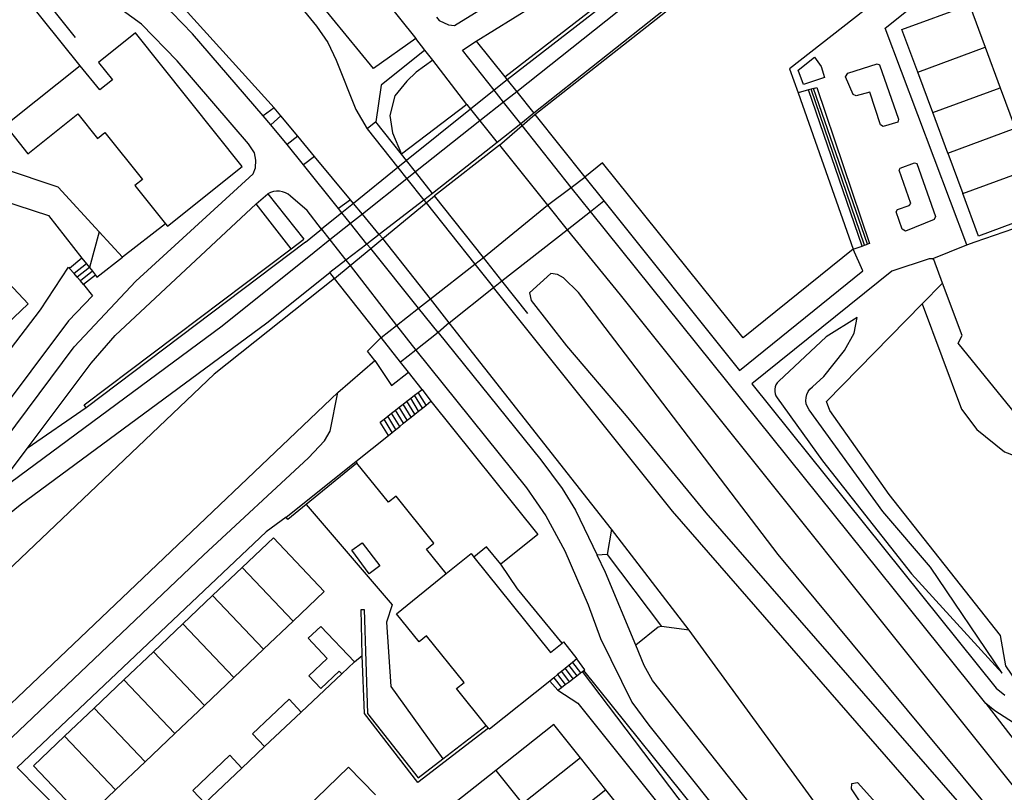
# Model space of a CAD drawing. Header units: metres. Extents: x 89795 to 94000, y 463250 to 466585.
# Tile 9 of 185: x 90829 to 90951, y 463372 to 463468. Entities that reach past the tile are written whole.
import ezdxf

# ---------------------------------------------------------------- set-up
doc = ezdxf.new("R2010")
doc.units = ezdxf.units.M
doc.layers.add('XXX_Background', color=3, linetype='Continuous')

msp = doc.modelspace()

# ---------------------------------------------------------------- linework, layer by layer
at = {"layer": 'XXX_Background'}
for points in [[(90892.86, 463456.56), (90935, 463489.73), (90947.71, 463500), (91000, 463541.97), (91047.44, 463579.9), (91054.41, 463577.01)], [(90833.04, 463522.12), (90850.76, 463500), (90877.98, 463466.05)], [(90880.59, 463468.72), (90880.92, 463468.29), (90882.09, 463467.75), (90882.81, 463467.68), (90890.18, 463472.25), (90902.41, 463478.05), (90904.29, 463479.23), (90924.89, 463495.24), (90927.18, 463496.77), (90928.96, 463497.49), (90934.83, 463499.24)], [(90885.55, 463465.71), (90892.42, 463469.98), (90904.3, 463475.55), (90908.22, 463478.21), (90928.42, 463493.75)], [(90889.11, 463461.25), (90929.06, 463492.18), (90928.33, 463493.08), (90928.71, 463493.38)], [(90928.71, 463493.38), (90929.65, 463492.06), (90889.39, 463460.9)], [(90928.42, 463493.75), (90929.16, 463494.32), (90930.51, 463494.27), (90930.99, 463493.93), (90931.3, 463493.17), (90931.29, 463492.48), (90930.83, 463491.36), (90890.59, 463459.4)], [(90846, 463488.39), (90852.01, 463484.22), (90865.58, 463467.58), (90867.02, 463465.57), (90868.07, 463463.35), (90870.51, 463457.18), (90871.92, 463454.77)], [(90933.74, 463489.24), (90892.73, 463456.72)], [(90815.4, 463400.99), (90816.25, 463401.91), (90835.32, 463427.55), (90843.03, 463435.72), (90857.68, 463449.14), (90857.98, 463449.91), (90858.03, 463450.86), (90857.86, 463451.75), (90857.11, 463452.91), (90848.18, 463463.25), (90843.76, 463467.83), (90840.12, 463470.47), (90833.97, 463474.35), (90829.02, 463478.15), (90824.24, 463482.08)], [(90877.98, 463466.05), (90872.71, 463462.29), (90857.36, 463481.09)], [(90944.26, 463477.61), (90924.67, 463462.27), (90925.73, 463459.27)], [(90860.32, 463457.39), (90849.49, 463469.32), (90842.59, 463476.41)], [(90858.95, 463456.38), (90850.12, 463466.64), (90847.52, 463469.28), (90842.3, 463473.49), (90839.33, 463475.45)], [(90946.78, 463440.26), (90936.62, 463467.33), (90942.2, 463471.85), (90949.96, 463474.71), (90953.84, 463470.02)], [(90836.1, 463462.65), (90828.98, 463471.56), (90830.33, 463472.64)], [(90830.33, 463472.64), (90835.48, 463466.19)], [(90940.68, 463461.85), (90938.7, 463467.16), (90947.13, 463470.27), (90949.08, 463464.96)], [(90846.75, 463442.91), (90846.99, 463442.61), (90856.33, 463450.08), (90843.01, 463466.76), (90838.38, 463463.05), (90840.11, 463460.88), (90838.53, 463459.62), (90836.1, 463462.65)], [(90879.13, 463464.61), (90877.98, 463466.05)], [(90887.78, 463459.6), (90883.84, 463464.59), (90885.55, 463465.71)], [(90885.55, 463465.71), (90889.11, 463461.25)], [(90879.13, 463464.61), (90873.69, 463460.21), (90872.99, 463455.63)], [(90880.11, 463463.34), (90879.13, 463464.61)], [(90940.68, 463461.85), (90949.08, 463464.96)], [(90949.08, 463464.96), (90950.95, 463459.9)], [(90836.1, 463462.65), (90827.69, 463455.94)], [(90880.11, 463463.34), (90878.04, 463461.85), (90876.87, 463460.72), (90875.39, 463458.89), (90874.76, 463456.43), (90875.1, 463454.27), (90876.19, 463451.6)], [(90884.36, 463457.81), (90880.11, 463463.34)], [(90927.77, 463463.7), (90928.62, 463462.56), (90929.03, 463461.17), (90926.39, 463460.3), (90925.75, 463462.1), (90927.77, 463463.7)], [(90931.96, 463461.7), (90935.61, 463462.87), (90935.9, 463462.75), (90938.26, 463455.97), (90938.18, 463455.58), (90936.37, 463455.04), (90936.04, 463455.27), (90934.68, 463459.34), (90932.98, 463458.87), (90932.61, 463459.07), (90931.65, 463461.27), (90931.96, 463461.7)], [(90942.55, 463456.8), (90940.68, 463461.85)], [(90889.39, 463460.9), (90887.78, 463459.6)], [(90889.11, 463461.25), (90889.39, 463460.9)], [(90889.39, 463460.9), (90890.59, 463459.4)], [(90887.78, 463459.6), (90884.83, 463457.22)], [(90888.96, 463458.11), (90887.78, 463459.6)], [(90890.59, 463459.4), (90888.96, 463458.11)], [(90890.59, 463459.4), (90892.73, 463456.72)], [(90927.04, 463459.63), (90925.73, 463459.27)], [(90925.73, 463459.27), (90932.62, 463439.74)], [(90927.36, 463459.73), (90927.04, 463459.63)], [(90933.74, 463440.13), (90927.04, 463459.63)], [(90927.65, 463459.82), (90927.36, 463459.73)], [(90934.02, 463440.22), (90927.36, 463459.73)], [(90927.65, 463459.82), (90928.08, 463459.94), (90934.65, 463440.44), (90934.38, 463440.35)], [(90934.38, 463440.35), (90927.65, 463459.82)], [(90942.55, 463456.8), (90950.95, 463459.9)], [(90950.95, 463459.9), (90952.82, 463454.84)], [(90884.36, 463457.81), (90876.19, 463451.6)], [(90884.36, 463457.81), (90884.83, 463457.22)], [(90888.96, 463458.11), (90886, 463455.76)], [(90891.1, 463455.41), (90888.96, 463458.11)], [(90827.69, 463455.94), (90826.75, 463455.19), (90829.55, 463451.66), (90835.79, 463456.64), (90838.24, 463453.57), (90839.18, 463454.32), (90843.86, 463448.45), (90842.92, 463447.7), (90846.75, 463442.91)], [(90860.32, 463457.39), (90858.95, 463456.38)], [(90859.89, 463455.26), (90858.95, 463456.38)], [(90861.13, 463456.41), (90859.89, 463455.26)], [(90861.13, 463456.41), (90860.32, 463457.39)], [(90863.28, 463453.83), (90861.13, 463456.41)], [(90884.83, 463457.22), (90876.84, 463450.79)], [(90884.83, 463457.22), (90886, 463455.76)], [(90892.73, 463456.72), (90891.1, 463455.41)], [(90891.28, 463455.19), (90892.86, 463456.56)], [(90892.86, 463456.56), (90899.12, 463448.73)], [(90944.42, 463451.74), (90942.55, 463456.8)], [(90861.94, 463452.81), (90859.89, 463455.26)], [(90872.99, 463455.63), (90871.92, 463454.77)], [(90876.19, 463451.6), (90872.99, 463455.63)], [(90886, 463455.76), (90877.96, 463449.38)], [(90886, 463455.76), (90888.16, 463453.06)], [(90891.1, 463455.41), (90888.16, 463453.06)], [(90888.43, 463452.72), (90891.28, 463455.19)], [(90891.28, 463455.19), (90891.1, 463455.41)], [(90897.4, 463447.45), (90891.28, 463455.19)], [(90871.92, 463454.77), (90875.77, 463449.93)], [(90944.42, 463451.74), (90952.82, 463454.84)], [(90863.28, 463453.83), (90861.94, 463452.81)], [(90863.98, 463450.28), (90861.94, 463452.81)], [(90865.35, 463451.32), (90863.28, 463453.83)], [(90888.16, 463453.06), (90880.08, 463446.7)], [(90888.43, 463452.72), (90880.33, 463446.38)], [(90888.43, 463452.72), (90894.42, 463445.23)], [(90838.46, 463441.92), (90833.32, 463447.5), (90819.76, 463452.01)], [(90876.84, 463450.79), (90876.19, 463451.6)], [(90944.42, 463451.74), (90946.29, 463446.68)], [(90865.35, 463451.32), (90863.98, 463450.28)], [(90868.35, 463444.81), (90863.98, 463450.28)], [(90869.85, 463445.9), (90865.35, 463451.32)], [(90876.84, 463450.79), (90875.77, 463449.93)], [(90877.96, 463449.38), (90876.84, 463450.79)], [(90932.62, 463439.74), (90918.86, 463428.68), (90901.31, 463450.51), (90899.12, 463448.73)], [(90938.13, 463444.71), (90939.6, 463445.19), (90939.79, 463445.46), (90938.36, 463449.59), (90938.49, 463449.84), (90940.27, 463450.54), (90940.57, 463450.42), (90942.87, 463443.81), (90942.72, 463443.45), (90939.14, 463441.99), (90938.73, 463442.23), (90937.97, 463444.4), (90938.13, 463444.71)], [(90817.38, 463449.4), (90818.08, 463448.54), (90832.14, 463443.93), (90836.31, 463438.63)], [(90875.77, 463449.93), (90870.22, 463445.45)], [(90875.77, 463449.93), (90876.88, 463448.53)], [(90877.96, 463449.38), (90876.88, 463448.53)], [(90880.08, 463446.7), (90877.96, 463449.38)], [(90946.29, 463446.68), (90954.69, 463449.78)], [(90954.69, 463449.78), (90956.66, 463444.48), (90948.24, 463441.37), (90946.29, 463446.68)], [(90876.88, 463448.53), (90871.32, 463444.12)], [(90876.88, 463448.53), (90879, 463445.87)], [(90897.4, 463447.45), (90899.12, 463448.73)], [(90899.12, 463448.73), (90901.48, 463445.77)], [(90858.08, 463445.39), (90859.51, 463446.64)], [(90859.51, 463446.64), (90864, 463440.97)], [(90880.08, 463446.7), (90879, 463445.87)], [(90894.42, 463445.23), (90897.4, 463447.45)], [(90899.8, 463444.45), (90897.4, 463447.45)], [(90829.48, 463414.85), (90837.47, 463425.5), (90840.45, 463428.95), (90858.08, 463445.39)], [(90862.43, 463439.78), (90858.08, 463445.39)], [(90869.85, 463445.9), (90868.35, 463444.81)], [(90870.22, 463445.45), (90868.77, 463444.29)], [(90870.22, 463445.45), (90869.85, 463445.9)], [(90871.32, 463444.12), (90870.22, 463445.45)], [(90879, 463445.87), (90873.43, 463441.57)], [(90873.86, 463441.05), (90879.28, 463445.52)], [(90879, 463445.87), (90879.28, 463445.52)], [(90879.28, 463445.52), (90880.33, 463446.38)], [(90879.28, 463445.52), (90885.37, 463437.88)], [(90886.43, 463438.71), (90880.33, 463446.38)], [(90899.8, 463444.45), (90901.48, 463445.77)], [(90901.48, 463445.77), (90918.41, 463424.58), (90933.82, 463437.04), (90932.62, 463439.74)], [(90808.27, 463412.61), (90829.6, 463432.92), (90820.32, 463442.76), (90818.95, 463443.76), (90813.89, 463444.35)], [(90868.77, 463444.29), (90866.23, 463442.24)], [(90868.77, 463444.29), (90868.35, 463444.81)], [(90869.85, 463442.94), (90868.77, 463444.29)], [(90871.32, 463444.12), (90869.85, 463442.94)], [(90873.43, 463441.57), (90871.32, 463444.12)], [(90886.43, 463438.71), (90894.42, 463445.23)], [(90894.42, 463445.23), (90896.88, 463442.16)], [(90896.88, 463442.16), (90899.8, 463444.45)], [(90949.16, 463383), (90899.8, 463444.45)], [(90846.75, 463442.91), (90841.39, 463438.74)], [(90869.85, 463442.94), (90867.28, 463440.91)], [(90871.9, 463440.38), (90869.85, 463442.94)], [(90838.46, 463441.92), (90837.24, 463437.44)], [(90841.39, 463438.74), (90838.46, 463441.92)], [(90864.23, 463440.63), (90866.23, 463442.24)], [(90866.23, 463442.24), (90867.28, 463440.91)], [(90888.75, 463435.78), (90896.88, 463442.16)], [(90947.86, 463440.64), (90952.68, 463442.32)], [(90864.23, 463440.63), (90836.82, 463419.91)], [(90862.43, 463439.78), (90864, 463440.97)], [(90867.28, 463440.91), (90865.29, 463439.33)], [(90867.28, 463440.91), (90869.27, 463438.35)], [(90873.43, 463441.57), (90871.9, 463440.38)], [(90872.36, 463439.81), (90873.86, 463441.05)], [(90873.86, 463441.05), (90873.43, 463441.57)], [(90879.83, 463433.53), (90873.86, 463441.05)], [(90946.78, 463440.26), (90947.86, 463440.64)], [(90865.29, 463439.33), (90853.81, 463430.12), (90827.41, 463410.6), (90826.87, 463410.62), (90826.88, 463411.38), (90829.48, 463414.85)], [(90836.82, 463419.91), (90836.59, 463420.27), (90862.43, 463439.78)], [(90871.9, 463440.38), (90869.27, 463438.35)], [(90869.78, 463437.69), (90872.36, 463439.81)], [(90872.36, 463439.81), (90871.9, 463440.38)], [(90878.33, 463432.36), (90872.36, 463439.81)], [(90932.62, 463439.74), (90933.74, 463440.13)], [(90933.74, 463440.13), (90934.02, 463440.22)], [(90934.02, 463440.22), (90934.38, 463440.35)], [(90942.48, 463438.51), (90946.78, 463440.26)], [(90836.31, 463438.63), (90834.75, 463437.34)], [(90836.31, 463438.63), (90836.87, 463437.91)], [(90837.99, 463436.49), (90838.18, 463436.25), (90841.39, 463438.74)], [(90869.27, 463438.35), (90867.28, 463436.81)], [(90869.27, 463438.35), (90869.78, 463437.69)], [(90885.37, 463437.88), (90886.43, 463438.71)], [(90888.75, 463435.78), (90886.43, 463438.71)], [(90942.48, 463438.51), (90942.11, 463438.51), (90937.45, 463436.97), (90919.96, 463422.9), (90950.46, 463384.92), (90951.53, 463384.03)], [(90943.76, 463435.5), (90942.66, 463438.45), (90942.48, 463438.51)], [(90836.5, 463435.31), (90837.64, 463433.9), (90834.63, 463430.8), (90815.63, 463405.45), (90814.93, 463406), (90817.1, 463411.21), (90820.64, 463418.45), (90831.15, 463432.17), (90834.61, 463437.5), (90834.75, 463437.34)], [(90818.13, 463398.42), (90824.82, 463404.76), (90828.58, 463407.82), (90859.4, 463430.53), (90867.28, 463436.81)], [(90835.33, 463436.68), (90834.75, 463437.34)], [(90836.87, 463437.91), (90835.33, 463436.68)], [(90837.24, 463437.44), (90835.72, 463436.22)], [(90837.62, 463436.97), (90836.11, 463435.77)], [(90836.87, 463437.91), (90837.24, 463437.44)], [(90837.24, 463437.44), (90837.62, 463436.97)], [(90837.62, 463436.97), (90837.99, 463436.49)], [(90867.84, 463436.09), (90867.28, 463436.81)], [(90867.84, 463436.09), (90869.78, 463437.69)], [(90869.78, 463437.69), (90875.6, 463430.22)], [(90879.83, 463433.53), (90885.37, 463437.88)], [(90885.37, 463437.88), (90887.71, 463434.95)], [(90867.84, 463436.09), (90852.8, 463424.14), (90821.71, 463394.54)], [(90835.72, 463436.22), (90835.33, 463436.68)], [(90836.11, 463435.77), (90835.72, 463436.22)], [(90836.5, 463435.31), (90836.11, 463435.77)], [(90837.99, 463436.49), (90836.5, 463435.31)], [(90873.66, 463428.7), (90867.84, 463436.09)], [(90887.71, 463434.95), (90888.75, 463435.78)], [(90891.99, 463431.7), (90888.75, 463435.78)], [(90941.24, 463432.92), (90943.76, 463435.5)], [(90953.46, 463418.45), (90945.7, 463427.98), (90946.21, 463428.95), (90943.76, 463435.5)], [(90882.18, 463430.55), (90887.71, 463434.95)], [(90878.33, 463432.36), (90879.83, 463433.53)], [(90882.18, 463430.55), (90879.83, 463433.53)], [(90875.6, 463430.22), (90878.33, 463432.36)], [(90880.77, 463429.32), (90878.33, 463432.36)], [(90953.15, 463385.48), (90951.67, 463387.68), (90950.99, 463391.49), (90937.09, 463409.1), (90929.69, 463419.59), (90929.28, 463420.7), (90941.24, 463432.92)], [(90941.24, 463432.92), (90946.13, 463419.77), (90948.06, 463417.19), (90951.49, 463414.43), (90954.25, 463413.36), (90957.37, 463413.25), (90960.28, 463413.9), (90965.4, 463416.26), (90968.48, 463417.2), (90971.47, 463417.41), (90975.16, 463416.14), (90978.09, 463413.97), (90981.25, 463410.67), (90983.85, 463406.73), (90987.68, 463399.94)], [(90882.18, 463430.55), (90880.77, 463429.32)], [(90902.41, 463404.75), (90882.18, 463430.55)], [(90873.66, 463428.7), (90875.6, 463430.22)], [(90875.6, 463430.22), (90878.01, 463427.14)], [(90880.77, 463429.32), (90878.01, 463427.14)], [(90880.77, 463429.32), (90893.6, 463413.43), (90896.25, 463409.82), (90897.93, 463407.14), (90900.63, 463401.53)], [(90872.86, 463425.84), (90871.97, 463426.98), (90873.66, 463428.7)], [(90876.09, 463425.62), (90873.66, 463428.7)], [(90878.01, 463427.14), (90876.09, 463425.62)], [(90868.27, 463421.85), (90872.86, 463425.84)], [(90872.86, 463425.84), (90874.96, 463422.71), (90877.08, 463424.38)], [(90877.08, 463424.38), (90876.09, 463425.62)], [(90878.78, 463422.22), (90877.08, 463424.38)], [(90878.31, 463421.85), (90878.78, 463422.22)], [(90878.78, 463422.22), (90879.89, 463420.73)], [(90705.18, 463266.36), (90706.62, 463267.96), (90868.27, 463421.85)], [(90707.19, 463264.25), (90851.49, 463401.5), (90864.6, 463413.67), (90866.59, 463415.81), (90867.32, 463416.99), (90868.27, 463421.85)], [(90876.41, 463420.37), (90876.88, 463420.74)], [(90876.88, 463420.74), (90877.36, 463421.11)], [(90877.88, 463419.12), (90876.88, 463420.74)], [(90877.36, 463421.11), (90877.84, 463421.48)], [(90878.35, 463419.5), (90877.36, 463421.11)], [(90877.84, 463421.48), (90878.31, 463421.85)], [(90878.82, 463419.87), (90877.84, 463421.48)], [(90879.29, 463420.25), (90878.31, 463421.85)], [(90879.29, 463420.25), (90879.89, 463420.73)], [(90879.89, 463420.73), (90893.24, 463404.08), (90888.6, 463400.37)], [(90836.82, 463419.91), (90829.48, 463414.85)], [(90874.98, 463419.25), (90875.45, 463419.63)], [(90875.45, 463419.63), (90875.93, 463420)], [(90876.46, 463417.98), (90875.45, 463419.63)], [(90875.93, 463420), (90876.41, 463420.37)], [(90876.93, 463418.36), (90875.93, 463420)], [(90877.4, 463418.74), (90876.41, 463420.37)], [(90877.88, 463419.12), (90878.35, 463419.5)], [(90878.35, 463419.5), (90878.82, 463419.87)], [(90878.82, 463419.87), (90879.29, 463420.25)], [(90874.57, 463416.47), (90873.55, 463418.14), (90874.03, 463418.51)], [(90874.03, 463418.51), (90874.5, 463418.88)], [(90875.04, 463416.85), (90874.03, 463418.51)], [(90874.5, 463418.88), (90874.98, 463419.25)], [(90875.52, 463417.23), (90874.5, 463418.88)], [(90875.99, 463417.6), (90874.98, 463419.25)], [(90876.46, 463417.98), (90876.93, 463418.36)], [(90876.93, 463418.36), (90877.4, 463418.74)], [(90877.4, 463418.74), (90877.88, 463419.12)], [(90875.04, 463416.85), (90875.52, 463417.23)], [(90875.52, 463417.23), (90875.99, 463417.6)], [(90875.99, 463417.6), (90876.46, 463417.98)], [(90870.49, 463413.2), (90874.57, 463416.47)], [(90874.57, 463416.47), (90875.04, 463416.85)], [(90861.82, 463406.25), (90870.49, 463413.2)], [(90870.64, 463413.02), (90864.31, 463407.85)], [(90870.49, 463413.2), (90870.64, 463413.02)], [(90881.79, 463399.22), (90879.33, 463402.26), (90880.26, 463403.02), (90875.53, 463408.87), (90874.6, 463408.12), (90870.64, 463413.02)], [(90864.31, 463407.85), (90862, 463405.96)], [(90864.31, 463407.85), (90875.04, 463395.31), (90874.32, 463393.16), (90874.86, 463385.1), (90881.39, 463376.08)], [(90861.82, 463406.25), (90859.3, 463404.42), (90828.23, 463374.99), (90841.73, 463361.24), (90844.3, 463363.54)], [(90862, 463405.96), (90861.82, 463406.25)], [(90902.41, 463404.75), (90901.91, 463401.58)], [(90912.14, 463392.13), (90902.41, 463404.75)], [(90862.68, 463393.26), (90866.56, 463396.97), (90860.22, 463403.66), (90856.32, 463399.97)], [(90871.31, 463403.06), (90873.51, 463400.2), (90872.16, 463399.2), (90869.99, 463402.14), (90871.31, 463403.06)], [(90888.6, 463400.37), (90886.84, 463402.55), (90885.25, 463401.27)], [(90881.79, 463399.22), (90884.89, 463401.72), (90885.25, 463401.27)], [(90885.25, 463401.27), (90894.81, 463389.36), (90896.25, 463390.51)], [(90901.91, 463401.58), (90900.63, 463401.53)], [(90905.46, 463390.25), (90901.69, 463399.33), (90900.63, 463401.53)], [(90901.91, 463401.58), (90908.66, 463392.6)], [(90856.32, 463399.97), (90852.62, 463396.46)], [(90862.68, 463393.26), (90856.32, 463399.97)], [(90896.25, 463390.51), (90890.69, 463397.31), (90888.6, 463400.37)], [(90886.8, 463380.25), (90883.09, 463384.85), (90884.03, 463385.6), (90879.33, 463391.44), (90878.4, 463390.69), (90875.58, 463394.2), (90881.79, 463399.22)], [(90852.62, 463396.46), (90848.92, 463392.95)], [(90858.99, 463389.75), (90852.62, 463396.46)], [(90871.3, 463389), (90871.16, 463394.72), (90871.55, 463394.73)], [(90871.55, 463394.73), (90871.95, 463381.75), (90878.3, 463373.7), (90881.39, 463376.08)], [(90848.92, 463392.95), (90845.23, 463389.44)], [(90855.29, 463386.24), (90848.92, 463392.95)], [(90858.99, 463389.75), (90862.68, 463393.26)], [(90868.75, 463386.69), (90868.43, 463387.03), (90866.12, 463384.85), (90864.64, 463386.42), (90866.94, 463388.6), (90864.54, 463391.13), (90866.13, 463392.62), (90870.33, 463388.18)], [(90908.66, 463392.6), (90908.26, 463392.52), (90905.46, 463390.25)], [(90912.14, 463392.13), (90908.66, 463392.6)], [(90951.71, 463334.2), (90950.2, 463338.19), (90948.39, 463341.83), (90946.89, 463344.34), (90944.87, 463346.94), (90941.93, 463351.26), (90912.14, 463392.13)], [(90896.25, 463390.51), (90896.44, 463390.67), (90898.11, 463388.56)], [(90948.24, 463332.87), (90946.18, 463336.88), (90945.4, 463338.04), (90907.56, 463385.85), (90906.52, 463387.74), (90905.46, 463390.25)], [(90845.23, 463389.44), (90841.53, 463385.92)], [(90851.59, 463382.73), (90845.23, 463389.44)], [(90855.29, 463386.24), (90858.99, 463389.75)], [(90870.33, 463388.18), (90871.3, 463389)], [(90887.06, 463379.92), (90878.24, 463373.1), (90871.57, 463381.74), (90871.3, 463389)], [(90870.33, 463388.18), (90868.75, 463386.69)], [(90897.1, 463387.73), (90896.63, 463387.35)], [(90897.56, 463388.11), (90897.1, 463387.73)], [(90897.1, 463387.73), (90898.09, 463386.43)], [(90898.11, 463388.56), (90897.56, 463388.11)], [(90897.56, 463388.11), (90898.57, 463386.8)], [(90898.96, 463387.1), (90899.08, 463387.19), (90898.11, 463388.56)], [(90868.75, 463386.69), (90863.69, 463381.91)], [(90895.7, 463386.59), (90895.24, 463386.21)], [(90896.17, 463386.97), (90895.7, 463386.59)], [(90895.7, 463386.59), (90896.66, 463385.34)], [(90896.63, 463387.35), (90896.17, 463386.97)], [(90896.17, 463386.97), (90897.14, 463385.7)], [(90896.63, 463387.35), (90897.61, 463386.07)], [(90897.61, 463386.07), (90898.09, 463386.43)], [(90898.09, 463386.43), (90898.57, 463386.8)], [(90898.57, 463386.8), (90898.82, 463386.99)], [(90898.82, 463386.99), (90898.96, 463387.1)], [(90939.96, 463330.81), (90938.63, 463335.03), (90931.5, 463345.1), (90922.65, 463356.6), (90910.75, 463371.18), (90898.82, 463386.99)], [(90947.83, 463319.14), (90942.46, 463332.57), (90941.26, 463334.48), (90898.96, 463387.1)], [(90841.53, 463385.92), (90837.83, 463382.41)], [(90847.9, 463379.22), (90841.53, 463385.92)], [(90851.59, 463382.73), (90855.29, 463386.24)], [(90894.72, 463385.78), (90887.19, 463379.76), (90887.06, 463379.92)], [(90895.24, 463386.21), (90894.72, 463385.78)], [(90894.72, 463385.78), (90895.74, 463384.64)], [(90895.24, 463386.21), (90896.18, 463384.98)], [(90896.18, 463384.98), (90896.66, 463385.34)], [(90896.66, 463385.34), (90897.14, 463385.7)], [(90897.14, 463385.7), (90897.61, 463386.07)], [(90895.74, 463384.64), (90896.18, 463384.98)], [(90895.74, 463384.64), (90898.21, 463383.03), (90939.96, 463330.81)], [(90847.9, 463379.22), (90851.59, 463382.73)], [(90859.12, 463377.6), (90857.61, 463379.2), (90862.17, 463383.51), (90863.69, 463381.91)], [(90949.16, 463383), (90956.83, 463373.09)], [(90965.09, 463378.04), (90959.45, 463378.62), (90952.62, 463380.55), (90950.29, 463382.07), (90949.16, 463383)], [(90837.83, 463382.41), (90834.14, 463378.9)], [(90844.2, 463375.71), (90837.83, 463382.41)], [(90863.69, 463381.91), (90859.12, 463377.6)], [(90881.39, 463376.08), (90886.8, 463380.25)], [(90887.06, 463379.92), (90886.8, 463380.25)], [(90898.54, 463376.2), (90895.21, 463380.38), (90887.98, 463374.62)], [(90844.2, 463375.71), (90847.9, 463379.22)], [(90834.14, 463378.9), (90830.26, 463375.21), (90836.61, 463368.51), (90840.51, 463372.2)], [(90840.51, 463372.2), (90834.14, 463378.9)], [(90851.67, 463370.53), (90850.16, 463372.12), (90854.78, 463376.51), (90856.29, 463374.91)], [(90856.29, 463374.91), (90859.12, 463377.6)], [(90840.51, 463372.2), (90844.2, 463375.71)], [(90898.54, 463376.2), (90891.32, 463370.44)], [(90901.72, 463372.21), (90898.54, 463376.2)], [(90856.29, 463374.91), (90851.67, 463370.53)], [(90872.95, 463371.58), (90869.6, 463375.04), (90861.6, 463367.28), (90869.93, 463358.69)], [(90887.98, 463374.62), (90879.65, 463368.02)], [(90887.98, 463374.62), (90891.32, 463370.44)], [(90901.72, 463372.21), (90894.5, 463366.45)], [(90904.9, 463368.23), (90901.72, 463372.21)]]:
    msp.add_lwpolyline(points, dxfattribs=at)
for points in [[(90866.23, 463442.24), (90864.42, 463444.57), (90862.36, 463446.37, 0.324133), (90859.51, 463446.64, -0.324133)], [(90896.88, 463442.16), (90903.51, 463434.03), (90954.58, 463370.18), (90958.47, 463364.99), (90959.21, 463363.36), (90959.72, 463361.15, -0.544941), (90956.61, 463357.94), (90954.44, 463358.37), (90951.93, 463359.39), (90950.54, 463360.51), (90910.05, 463407.02), (90887.71, 463434.95)], [(90878.01, 463427.14), (90891.81, 463409.92), (90894.25, 463406.44), (90896.6, 463402.06), (90899.53, 463395.3), (90901.05, 463391.09), (90904.96, 463383.14), (90907.08, 463380.29), (90941.4, 463337.29), (90943.44, 463334.48), (90953.54, 463310.42, -0.412247), (90952.12, 463306.97), (90949.9, 463306.19), (90946.65, 463305.39), (90944.03, 463303.93), (90942.18, 463302.62)]]:
    msp.add_lwpolyline(points, format="xyb", dxfattribs=at)
for points in [[(90953.31, 463365.41), (90923.25, 463401.59), (90898.3, 463434.32), (90896.45, 463436.17), (90895.69, 463436.55), (90894.85, 463436.7), (90892.19, 463434.29), (90892.38, 463433.34), (90896.82, 463427.66), (90904.28, 463418.92), (90914.21, 463406.78), (90951.6, 463363.96, 0.982246)], [(90923.31, 463423.25, 0.376112), (90923.11, 463421.16), (90928.79, 463413.31), (90939.9, 463399.2), (90951.23, 463386.79), (90942.27, 463400.03), (90936.33, 463406.97), (90927.1, 463419.68, -0.40839), (90927.51, 463422.55), (90928.94, 463423.83), (90931.52, 463427.07), (90932.72, 463429.23), (90933.11, 463431.19), (90929.23, 463428.8)], [(90944.97, 463354.95), (90936.47, 463366.24), (90932.38, 463372.31), (90932.44, 463373.01), (90933.13, 463373.13), (90947.09, 463357.62), (90950.65, 463353.41, -0.674999), (90950.12, 463352.44), (90949.16, 463352.54), (90947.44, 463353.17, -0.13929)]]:
    msp.add_lwpolyline(points, format="xyb", close=True, dxfattribs=at)

doc.saveas('drawing.dxf')
